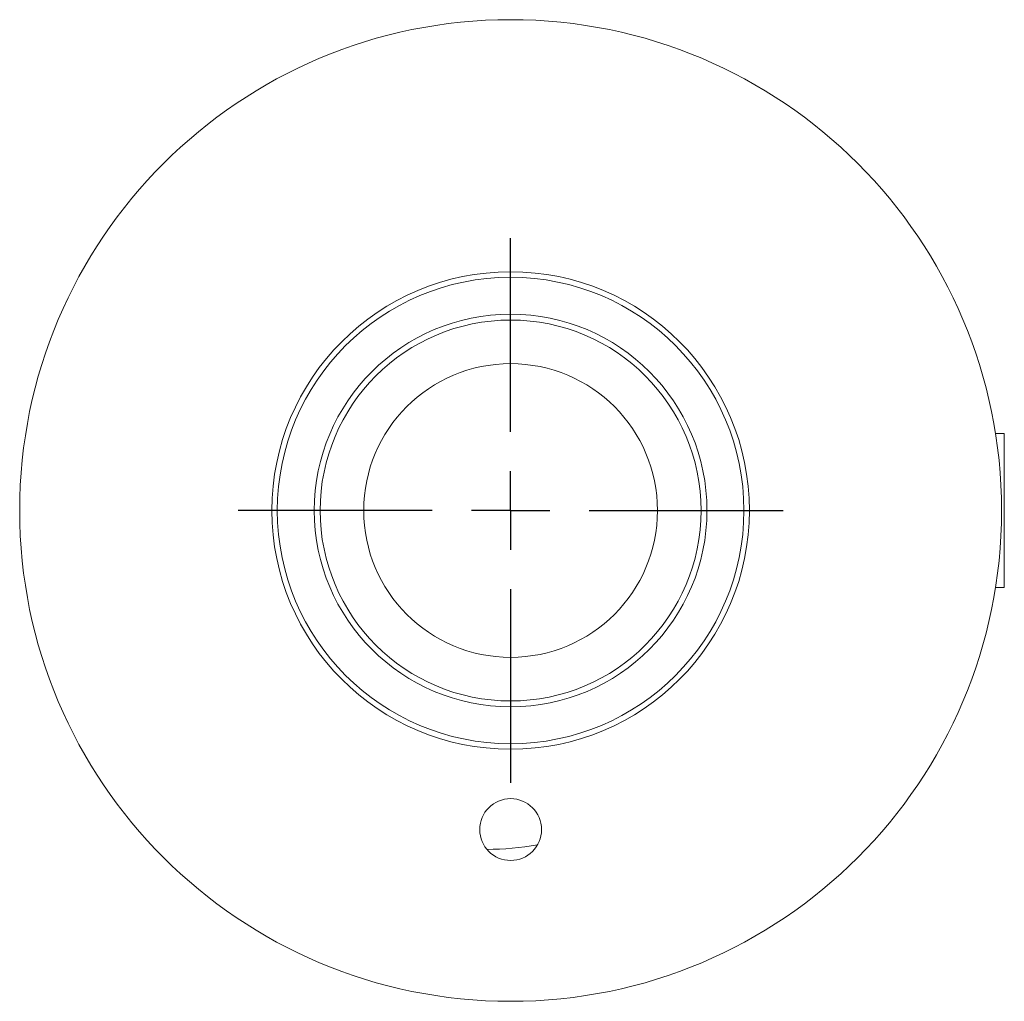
# Model space of a CAD drawing. Header units: inches. Extents: x 1.3 to 19.7, y 2.7 to 15.7.
# Tile 8 of 27: x 9.2 to 11.7, y 2.7 to 5.2. Entities that reach past the tile are written whole.
import ezdxf

# ---------------------------------------------------------------- set-up
doc = ezdxf.new("R2010")
doc.units = ezdxf.units.IN
doc.header["$MEASUREMENT"] = 0
doc.layers.add('SLD-0', color=7, linetype='Continuous')

# ---------------------------------------------------------------- blocks, each defined once
blk = doc.blocks.new('SW_CENTERMARKSYMBOL_1')
at = {"layer": 'SLD-0', "color": 0}
for p, q in [((0, 0.2), (0, 0.694)), ((0, 0), (0, 0.1)), ((-0.2, 0), (-0.694, 0)), ((0, 0), (-0.1, 0)), ((0, 0), (0, -0.1)), ((0, 0), (0.1, 0)), ((0.2, 0), (0.694, 0)), ((0, -0.2), (0, -0.694))]:
    blk.add_line(p, q, dxfattribs=at)

msp = doc.modelspace()

# ---------------------------------------------------------------- linework, layer by layer
at = {"color": 7, "linetype": 'Continuous', "lineweight": 15}
for p, q in [((11.6889, 4.1876), (11.6665, 4.1876)), ((11.6889, 3.7956), (11.6889, 4.1876)), ((11.6665, 3.7956), (11.6889, 3.7956))]:
    msp.add_line(p, q, dxfattribs=at)
for centre, radius in [((10.4319, 3.9916), 1.25), ((10.4319, 3.9916), 0.608), ((10.4319, 3.9916), 0.594), ((10.4319, 3.9916), 0.5), ((10.4319, 3.9916), 0.485), ((10.4319, 3.9916), 0.374), ((10.4319, 3.1791), 0.0787)]:
    msp.add_circle(centre, radius, dxfattribs=at)
msp.add_arc((10.3696, 3.8691), 0.7406, 270.152, 280.1624, dxfattribs=at)

# ---------------------------------------------------------------- block references
at = {"layer": 'SLD-0', "color": 7}
msp.add_blockref('SW_CENTERMARKSYMBOL_1', (10.4319, 3.9916), dxfattribs=at)

doc.saveas('drawing.dxf')
